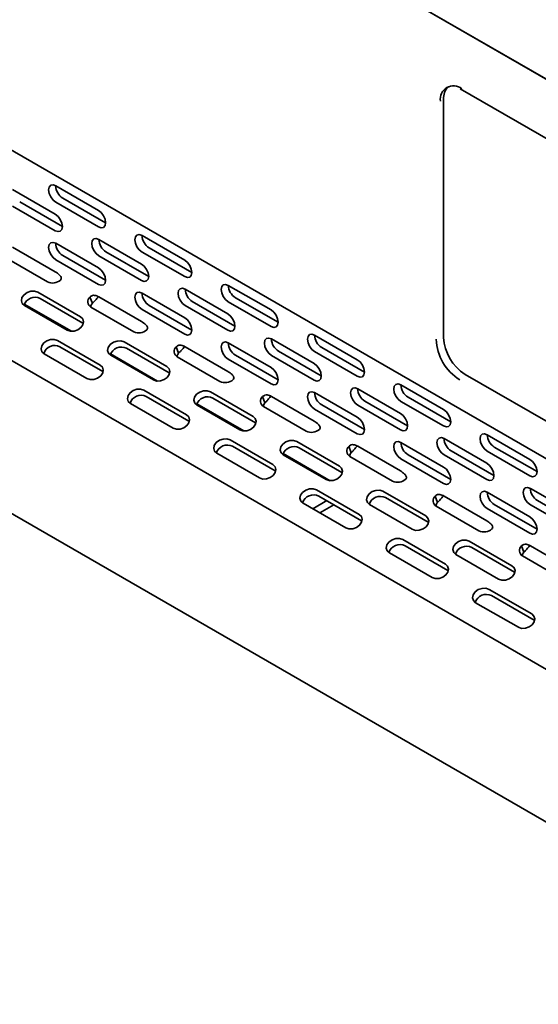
# Model space of a CAD drawing. Header units: millimetres. Extents: x -84 to 806, y -145 to 511.
# Tile 18 of 43: x 571 to 588, y 405 to 438. Entities that reach past the tile are written whole.
import ezdxf

# ---------------------------------------------------------------- set-up
doc = ezdxf.new("R2010")
doc.units = ezdxf.units.MM

msp = doc.modelspace()

# ---------------------------------------------------------------- linework, layer by layer
at = {"color": 7, "linetype": 'Continuous', "lineweight": 35}
for p, q in [((654.8708, 397.7662), (551.7275, 457.3096)), ((551.916, 457.2007), (654.6822, 397.8751)), ((551.278, 444.9906), (654.0442, 385.6649)), ((654.9179, 378.1828), (552.1517, 437.5085)), ((585.6422, 435.7649), (619.5833, 416.1711)), ((585.0911, 427.5295), (585.0911, 435.4227)), ((551.278, 432.9466), (654.0442, 373.621)), ((570.8156, 432.4276), (572.2298, 431.6112)), ((572.2445, 432.5554), (573.6587, 431.739)), ((573.8944, 431.3307), (572.4802, 432.1471)), ((570.8156, 431.8833), (572.2298, 431.0669)), ((572.4655, 431.2029), (571.0513, 432.0193)), ((572.2445, 432.011), (573.6587, 431.1946)), ((573.6733, 430.7779), (575.0875, 429.9615)), ((575.1022, 430.9057), (576.5164, 430.0892)), ((570.8156, 430.5224), (572.2298, 429.706)), ((572.2445, 430.6501), (573.6587, 429.8337)), ((576.7521, 429.681), (575.3379, 430.4974)), ((570.5541, 430.1853), (571.9683, 429.3689)), ((572.2445, 430.1058), (573.6587, 429.2894)), ((573.8944, 429.4254), (572.4802, 430.2418)), ((573.6733, 430.2335), (575.0875, 429.4171)), ((575.3232, 429.5532), (573.909, 430.3696)), ((575.1022, 430.3613), (576.5164, 429.5449)), ((576.5311, 429.1282), (577.9453, 428.3118)), ((577.9599, 429.2559), (579.3741, 428.4395)), ((571.6507, 429.029), (573.065, 428.2126)), ((573.1456, 428.0034), (571.7314, 428.8198)), ((573.3768, 428.8699), (573.4574, 428.6607)), ((573.6733, 428.8726), (575.0875, 428.0562)), ((575.1022, 429.0004), (576.5164, 428.184)), ((579.6098, 428.0312), (578.1956, 428.8476)), ((571.2039, 428.632), (572.762, 427.7325)), ((571.2078, 428.5871), (572.622, 427.7707)), ((573.4118, 428.5356), (574.8261, 427.7192)), ((575.1022, 428.456), (576.5164, 427.6396)), ((576.7521, 427.7757), (575.3379, 428.5921)), ((576.5311, 428.5838), (577.9453, 427.7674)), ((578.181, 427.9035), (576.7668, 428.7199)), ((577.9599, 428.7116), (579.3741, 427.8952)), ((573.1456, 428.0034), (573.1608, 427.9938)), ((579.3888, 427.4784), (580.803, 426.662)), ((580.8177, 427.6062), (582.2319, 426.7898)), ((572.3044, 427.4308), (573.7186, 426.6144)), ((573.7992, 426.4052), (572.385, 427.2216)), ((574.5085, 427.3793), (575.9227, 426.5629)), ((576.0033, 426.3536), (574.5891, 427.17)), ((576.2345, 427.2202), (576.3151, 427.0109)), ((576.5311, 427.2229), (577.9453, 426.4065)), ((577.9599, 427.3507), (579.3741, 426.5343)), ((582.4676, 426.3815), (581.0534, 427.1979)), ((571.8614, 426.9889), (573.2756, 426.1725)), ((574.0617, 426.9822), (575.6197, 426.0828)), ((574.0655, 426.9374), (575.4797, 426.1209)), ((576.2696, 426.8858), (577.6838, 426.0694)), ((577.9599, 426.8063), (579.3741, 425.9899)), ((579.6098, 426.126), (578.1956, 426.9424)), ((579.3888, 426.9341), (580.803, 426.1177)), ((581.0387, 426.2537), (579.6245, 427.0701)), ((580.8177, 427.0618), (582.2319, 426.2454)), ((573.7992, 426.4052), (573.8145, 426.3956)), ((576.0033, 426.3536), (576.0186, 426.344)), ((585.7982, 426.3047), (619.7394, 406.711)), ((582.2465, 425.8287), (583.6607, 425.0123)), ((583.6754, 425.9564), (585.0896, 425.14)), ((575.1621, 425.7811), (576.5764, 424.9646)), ((576.657, 424.7554), (575.2428, 425.5718)), ((577.3662, 425.7295), (578.7804, 424.9131)), ((578.8611, 424.7039), (577.4468, 425.5203)), ((579.0922, 425.5704), (579.1728, 425.3612)), ((579.3888, 425.5732), (580.803, 424.7568)), ((580.8177, 425.7009), (582.2319, 424.8845)), ((585.3253, 424.7317), (583.9111, 425.5482)), ((574.7192, 425.3391), (576.1334, 424.5227)), ((576.9194, 425.3325), (578.4775, 424.433)), ((576.9232, 425.2876), (578.3375, 424.4712)), ((579.1273, 425.2361), (580.5415, 424.4197)), ((582.4676, 424.4762), (581.0534, 425.2926)), ((582.2465, 425.2843), (583.6607, 424.4679)), ((583.8965, 424.604), (582.4822, 425.4204)), ((583.6754, 425.4121), (585.0896, 424.5957)), ((580.8177, 425.1566), (582.2319, 424.3402)), ((576.657, 424.7554), (576.6722, 424.7458)), ((578.8611, 424.7039), (578.8763, 424.6943)), ((586.5331, 424.3067), (587.9474, 423.4903)), ((578.0199, 424.1313), (579.4341, 423.3149)), ((579.5147, 423.1057), (578.1005, 423.9221)), ((580.224, 424.0798), (581.6382, 423.2634)), ((581.7188, 423.0542), (580.3046, 423.8706)), ((581.95, 423.9207), (582.0306, 423.7115)), ((582.2465, 423.9234), (583.6607, 423.107)), ((583.6754, 424.0512), (585.0896, 423.2348)), ((585.1043, 424.1789), (586.5185, 423.3625)), ((588.1831, 423.082), (586.7688, 423.8984)), ((577.5769, 423.6894), (578.9911, 422.873)), ((579.7771, 423.6827), (581.3352, 422.7833)), ((579.781, 423.6379), (581.1952, 422.8215)), ((581.9851, 423.5863), (583.3993, 422.7699)), ((585.3253, 422.8265), (583.9111, 423.6429)), ((585.1043, 423.6346), (586.5185, 422.8182)), ((586.7542, 422.9542), (585.34, 423.7707)), ((586.5331, 423.7623), (587.9474, 422.9459)), ((583.6754, 423.5068), (585.0896, 422.6904)), ((579.5147, 423.1057), (579.53, 423.0961)), ((581.7188, 423.0542), (581.7341, 423.0446)), ((580.8776, 422.4816), (582.2918, 421.6652)), ((582.3725, 421.4559), (580.9582, 422.2724)), ((583.0817, 422.4301), (584.4959, 421.6136)), ((584.8077, 422.271), (584.8883, 422.0617)), ((585.1043, 422.2737), (586.5185, 421.4573)), ((586.5331, 422.4014), (587.9474, 421.585)), ((587.962, 422.5292), (589.3762, 421.7128)), ((580.4346, 422.0397), (581.8489, 421.2233)), ((580.7559, 421.8542), (581.2192, 422.1217)), ((580.9916, 421.7181), (581.455, 421.9856)), ((582.6387, 421.9881), (584.0529, 421.1717)), ((584.5765, 421.4044), (583.1623, 422.2208)), ((584.8428, 421.9366), (586.257, 421.1202)), ((588.1831, 421.1767), (586.7688, 421.9932)), ((587.962, 421.9848), (589.3762, 421.1684)), ((589.6119, 421.3045), (588.1977, 422.1209)), ((586.5331, 421.8571), (587.9474, 421.0407)), ((582.3725, 421.4559), (582.3877, 421.4464)), ((584.5765, 421.4044), (584.5918, 421.3948)), ((583.7354, 420.8318), (585.1496, 420.0154)), ((585.2302, 419.8062), (583.816, 420.6226)), ((585.9394, 420.7803), (587.3537, 419.9639)), ((587.6654, 420.6212), (587.7461, 420.412)), ((587.962, 420.6239), (589.3762, 419.8075)), ((583.2924, 420.3899), (584.7066, 419.5735)), ((585.4965, 420.3384), (586.9107, 419.522)), ((587.4343, 419.7547), (586.0201, 420.5711)), ((587.7005, 420.2869), (589.1148, 419.4705)), ((585.2302, 419.8062), (585.2455, 419.7966)), ((587.4343, 419.7547), (587.4495, 419.7451)), ((586.5931, 419.1821), (588.0073, 418.3657)), ((586.1501, 418.7402), (587.5643, 417.9238)), ((588.0879, 418.1565), (586.6737, 418.9729)), ((588.0879, 418.1565), (588.1032, 418.1469))]:
    msp.add_line(p, q, dxfattribs=at)
at = {"color": 7, "linetype": 'Continuous', "lineweight": 35, "flags": 128}
for points in [[(572.2445, 432.5554), (572.1543, 432.5867), (572.0778, 432.5719), (572.0267, 432.5131), (572.0087, 432.4193), (572.0267, 432.3048), (572.0778, 432.187), (572.1543, 432.0838), (572.2445, 432.011)], [(573.6587, 431.1946), (573.7489, 431.1633), (573.8253, 431.1781), (573.8764, 431.2369), (573.8944, 431.3307), (573.8764, 431.4453), (573.8253, 431.5631), (573.7489, 431.6662), (573.6587, 431.739)], [(572.2298, 431.0669), (572.32, 431.0355), (572.3965, 431.0504), (572.4476, 431.1092), (572.4655, 431.203), (572.4476, 431.3175), (572.3965, 431.4353), (572.32, 431.5384), (572.2298, 431.6112)], [(573.6733, 430.7779), (573.5831, 430.8092), (573.5067, 430.7944), (573.4556, 430.7356), (573.4376, 430.6418), (573.4556, 430.5273), (573.5067, 430.4095), (573.5831, 430.3063), (573.6733, 430.2335)], [(575.1022, 430.9057), (575.012, 430.937), (574.9355, 430.9222), (574.8844, 430.8633), (574.8665, 430.7695), (574.8844, 430.655), (574.9355, 430.5372), (575.012, 430.4341), (575.1022, 430.3613)], [(572.2445, 430.6501), (572.1543, 430.6815), (572.0778, 430.6666), (572.0267, 430.6078), (572.0087, 430.514), (572.0267, 430.3995), (572.0778, 430.2817), (572.1543, 430.1786), (572.2445, 430.1058)], [(576.5164, 429.5449), (576.6066, 429.5135), (576.6831, 429.5284), (576.7342, 429.5872), (576.7521, 429.681), (576.7342, 429.7955), (576.6831, 429.9133), (576.6066, 430.0165), (576.5164, 430.0892)], [(573.6587, 429.2894), (573.7489, 429.258), (573.8253, 429.2729), (573.8764, 429.3317), (573.8944, 429.4255), (573.8764, 429.54), (573.8253, 429.6578), (573.7489, 429.7609), (573.6587, 429.8337)], [(575.0875, 429.4171), (575.1777, 429.3858), (575.2542, 429.4006), (575.3053, 429.4594), (575.3232, 429.5532), (575.3053, 429.6678), (575.2542, 429.7856), (575.1777, 429.8887), (575.0875, 429.9615)], [(576.5311, 429.1282), (576.4409, 429.1595), (576.3644, 429.1447), (576.3133, 429.0858), (576.2954, 428.992), (576.3133, 428.8775), (576.3644, 428.7597), (576.4409, 428.6566), (576.5311, 428.5838)], [(577.9599, 429.2559), (577.8697, 429.2873), (577.7933, 429.2724), (577.7422, 429.2136), (577.7242, 429.1198), (577.7422, 429.0053), (577.7933, 428.8875), (577.8697, 428.7843), (577.9599, 428.7116)], [(571.6507, 429.029), (571.5437, 429.0643), (571.4192, 429.0605), (571.2963, 429.0183), (571.1936, 428.9441), (571.1267, 428.8492), (571.106, 428.748), (571.1344, 428.656), (571.2078, 428.5871)], [(575.1022, 429.0004), (575.012, 429.0317), (574.9355, 429.0169), (574.8844, 428.9581), (574.8665, 428.8643), (574.8844, 428.7498), (574.9355, 428.632), (575.012, 428.5288), (575.1022, 428.456)], [(579.3741, 427.8952), (579.4643, 427.8638), (579.5408, 427.8787), (579.5919, 427.9375), (579.6098, 428.0313), (579.5919, 428.1458), (579.5408, 428.2636), (579.4643, 428.3667), (579.3741, 428.4395)], [(572.622, 427.7707), (572.729, 427.7354), (572.8535, 427.7392), (572.9765, 427.7814), (573.0792, 427.8556), (573.146, 427.9505), (573.1668, 428.0517), (573.1383, 428.1437), (573.065, 428.2126)], [(576.5164, 427.6396), (576.6066, 427.6083), (576.6831, 427.6231), (576.7342, 427.6819), (576.7521, 427.7757), (576.7342, 427.8903), (576.6831, 428.0081), (576.6066, 428.1112), (576.5164, 428.184)], [(577.9453, 427.7674), (578.0355, 427.736), (578.1119, 427.7509), (578.163, 427.8097), (578.181, 427.9035), (578.163, 428.018), (578.1119, 428.1358), (578.0355, 428.239), (577.9453, 428.3118)], [(572.3044, 427.4308), (572.1974, 427.466), (572.0729, 427.4623), (571.9499, 427.4201), (571.8472, 427.3459), (571.7804, 427.251), (571.7596, 427.1498), (571.7881, 427.0578), (571.8614, 426.9889)], [(579.3888, 427.4784), (579.2986, 427.5098), (579.2221, 427.4949), (579.171, 427.4361), (579.1531, 427.3423), (579.171, 427.2278), (579.2221, 427.11), (579.2986, 427.0069), (579.3888, 426.9341)], [(580.8177, 427.6062), (580.7275, 427.6375), (580.651, 427.6227), (580.5999, 427.5639), (580.582, 427.4701), (580.5999, 427.3556), (580.651, 427.2378), (580.7275, 427.1346), (580.8177, 427.0618)], [(574.5085, 427.3793), (574.4014, 427.4145), (574.2769, 427.4108), (574.154, 427.3686), (574.0513, 427.2944), (573.9845, 427.1995), (573.9637, 427.0983), (573.9922, 427.0062), (574.0655, 426.9374)], [(577.9599, 427.3507), (577.8697, 427.382), (577.7933, 427.3672), (577.7422, 427.3083), (577.7242, 427.2145), (577.7422, 427.1), (577.7933, 426.9822), (577.8697, 426.8791), (577.9599, 426.8063)], [(573.2756, 426.1725), (573.3827, 426.1372), (573.5072, 426.141), (573.6301, 426.1832), (573.7328, 426.2574), (573.7997, 426.3523), (573.8204, 426.4535), (573.792, 426.5455), (573.7186, 426.6144)], [(575.4797, 426.1209), (575.5868, 426.0857), (575.7113, 426.0894), (575.8342, 426.1316), (575.9369, 426.2058), (576.0037, 426.3007), (576.0245, 426.4019), (575.996, 426.494), (575.9227, 426.5629)], [(579.3741, 425.9899), (579.4643, 425.9585), (579.5408, 425.9734), (579.5919, 426.0322), (579.6098, 426.126), (579.5919, 426.2405), (579.5408, 426.3583), (579.4643, 426.4615), (579.3741, 426.5343)], [(580.803, 426.1177), (580.8932, 426.0863), (580.9697, 426.1012), (581.0208, 426.16), (581.0387, 426.2538), (581.0208, 426.3683), (580.9697, 426.4861), (580.8932, 426.5892), (580.803, 426.662)], [(582.2319, 426.2454), (582.3221, 426.2141), (582.3985, 426.2289), (582.4496, 426.2877), (582.4676, 426.3815), (582.4496, 426.496), (582.3985, 426.6138), (582.3221, 426.717), (582.2319, 426.7898)], [(582.2465, 425.8287), (582.1563, 425.86), (582.0799, 425.8452), (582.0288, 425.7864), (582.0108, 425.6926), (582.0288, 425.5781), (582.0799, 425.4603), (582.1563, 425.3571), (582.2465, 425.2843)], [(583.6754, 425.9564), (583.5852, 425.9878), (583.5087, 425.9729), (583.4576, 425.9141), (583.4397, 425.8203), (583.4576, 425.7058), (583.5087, 425.588), (583.5852, 425.4849), (583.6754, 425.4121)], [(575.1621, 425.7811), (575.0551, 425.8163), (574.9306, 425.8126), (574.8077, 425.7704), (574.705, 425.6962), (574.6381, 425.6013), (574.6174, 425.5001), (574.6458, 425.408), (574.7192, 425.3391)], [(577.3662, 425.7295), (577.2592, 425.7648), (577.1347, 425.761), (577.0117, 425.7188), (576.909, 425.6446), (576.8422, 425.5497), (576.8215, 425.4485), (576.8499, 425.3565), (576.9232, 425.2876)], [(580.8177, 425.7009), (580.7275, 425.7323), (580.651, 425.7174), (580.5999, 425.6586), (580.582, 425.5648), (580.5999, 425.4503), (580.651, 425.3325), (580.7275, 425.2294), (580.8177, 425.1566)], [(576.1334, 424.5227), (576.2404, 424.4875), (576.3649, 424.4912), (576.4879, 424.5334), (576.5906, 424.6076), (576.6574, 424.7025), (576.6782, 424.8037), (576.6497, 424.8958), (576.5764, 424.9646)], [(578.3375, 424.4712), (578.4445, 424.436), (578.569, 424.4397), (578.692, 424.4819), (578.7947, 424.5561), (578.8615, 424.651), (578.8822, 424.7522), (578.8538, 424.8442), (578.7804, 424.9131)], [(582.2319, 424.3402), (582.3221, 424.3088), (582.3985, 424.3237), (582.4496, 424.3825), (582.4676, 424.4763), (582.4496, 424.5908), (582.3985, 424.7086), (582.3221, 424.8117), (582.2319, 424.8845)], [(583.6607, 424.4679), (583.7509, 424.4366), (583.8274, 424.4514), (583.8785, 424.5102), (583.8965, 424.604), (583.8785, 424.7185), (583.8274, 424.8363), (583.7509, 424.9395), (583.6607, 425.0123)], [(585.0896, 424.5957), (585.1798, 424.5643), (585.2563, 424.5792), (585.3074, 424.638), (585.3253, 424.7318), (585.3074, 424.8463), (585.2563, 424.9641), (585.1798, 425.0672), (585.0896, 425.14)], [(585.1043, 424.1789), (585.0141, 424.2103), (584.9376, 424.1954), (584.8865, 424.1366), (584.8686, 424.0428), (584.8865, 423.9283), (584.9376, 423.8105), (585.0141, 423.7074), (585.1043, 423.6346)], [(586.5331, 424.3067), (586.4429, 424.3381), (586.3665, 424.3232), (586.3154, 424.2644), (586.2974, 424.1706), (586.3154, 424.0561), (586.3665, 423.9383), (586.4429, 423.8351), (586.5331, 423.7623)], [(578.0199, 424.1313), (577.9128, 424.1666), (577.7883, 424.1628), (577.6654, 424.1206), (577.5627, 424.0464), (577.4959, 423.9515), (577.4751, 423.8503), (577.5036, 423.7583), (577.5769, 423.6894)], [(580.224, 424.0798), (580.1169, 424.115), (579.9924, 424.1113), (579.8695, 424.0691), (579.7668, 423.9949), (579.7, 423.9), (579.6792, 423.7988), (579.7076, 423.7068), (579.781, 423.6379)], [(583.6754, 424.0512), (583.5852, 424.0825), (583.5087, 424.0677), (583.4576, 424.0089), (583.4397, 423.9151), (583.4576, 423.8006), (583.5087, 423.6828), (583.5852, 423.5796), (583.6754, 423.5068)], [(578.9911, 422.873), (579.0982, 422.8378), (579.2227, 422.8415), (579.3456, 422.8837), (579.4483, 422.9579), (579.5151, 423.0528), (579.5359, 423.154), (579.5074, 423.246), (579.4341, 423.3149)], [(581.1952, 422.8215), (581.3023, 422.7862), (581.4267, 422.79), (581.5497, 422.8322), (581.6524, 422.9064), (581.7192, 423.0013), (581.74, 423.1024), (581.7115, 423.1945), (581.6382, 423.2634)], [(585.0896, 422.6904), (585.1798, 422.6591), (585.2563, 422.6739), (585.3074, 422.7327), (585.3253, 422.8265), (585.3074, 422.941), (585.2563, 423.0588), (585.1798, 423.162), (585.0896, 423.2348)], [(586.5185, 422.8182), (586.6087, 422.7868), (586.6852, 422.8017), (586.7362, 422.8605), (586.7542, 422.9543), (586.7362, 423.0688), (586.6852, 423.1866), (586.6087, 423.2897), (586.5185, 423.3625)], [(587.9474, 422.9459), (588.0376, 422.9146), (588.114, 422.9294), (588.1651, 422.9883), (588.1831, 423.0821), (588.1651, 423.1966), (588.114, 423.3144), (588.0376, 423.4175), (587.9474, 423.4903)], [(580.8776, 422.4816), (580.7706, 422.5168), (580.6461, 422.5131), (580.5231, 422.4709), (580.4204, 422.3967), (580.3536, 422.3018), (580.3329, 422.2006), (580.3613, 422.1086), (580.4346, 422.0397)], [(583.0817, 422.4301), (582.9746, 422.4653), (582.8502, 422.4615), (582.7272, 422.4194), (582.6245, 422.3452), (582.5577, 422.2503), (582.5369, 422.1491), (582.5654, 422.057), (582.6387, 421.9881)], [(586.5331, 422.4014), (586.4429, 422.4328), (586.3665, 422.4179), (586.3154, 422.3591), (586.2974, 422.2653), (586.3154, 422.1508), (586.3665, 422.033), (586.4429, 421.9299), (586.5331, 421.8571)], [(587.962, 422.5292), (587.8718, 422.5606), (587.7953, 422.5457), (587.7442, 422.4869), (587.7263, 422.3931), (587.7442, 422.2786), (587.7953, 422.1608), (587.8718, 422.0576), (587.962, 421.9848)], [(581.8489, 421.2233), (581.9559, 421.188), (582.0804, 421.1918), (582.2034, 421.234), (582.3061, 421.3082), (582.3729, 421.4031), (582.3936, 421.5042), (582.3652, 421.5963), (582.2918, 421.6652)], [(584.0529, 421.1717), (584.16, 421.1365), (584.2845, 421.1402), (584.4074, 421.1824), (584.5101, 421.2566), (584.5769, 421.3515), (584.5977, 421.4527), (584.5693, 421.5448), (584.4959, 421.6136)], [(587.9474, 421.0407), (588.0376, 421.0093), (588.114, 421.0242), (588.1651, 421.083), (588.1831, 421.1768), (588.1651, 421.2913), (588.114, 421.4091), (588.0376, 421.5123), (587.9474, 421.585)], [(583.7354, 420.8318), (583.6283, 420.8671), (583.5038, 420.8633), (583.3809, 420.8212), (583.2782, 420.747), (583.2114, 420.652), (583.1906, 420.5509), (583.219, 420.4588), (583.2924, 420.3899)], [(585.9394, 420.7803), (585.8324, 420.8156), (585.7079, 420.8118), (585.5849, 420.7696), (585.4822, 420.6954), (585.4154, 420.6005), (585.3947, 420.4993), (585.4231, 420.4073), (585.4965, 420.3384)], [(584.7066, 419.5735), (584.8137, 419.5383), (584.9381, 419.542), (585.0611, 419.5842), (585.1638, 419.6584), (585.2306, 419.7533), (585.2514, 419.8545), (585.2229, 419.9465), (585.1496, 420.0154)], [(586.9107, 419.522), (587.0177, 419.4867), (587.1422, 419.4905), (587.2652, 419.5327), (587.3679, 419.6069), (587.4347, 419.7018), (587.4554, 419.803), (587.427, 419.895), (587.3537, 419.9639)], [(586.5931, 419.1821), (586.486, 419.2174), (586.3616, 419.2136), (586.2386, 419.1714), (586.1359, 419.0972), (586.0691, 419.0023), (586.0483, 418.9011), (586.0768, 418.8091), (586.1501, 418.7402)], [(587.5643, 417.9238), (587.6714, 417.8885), (587.7959, 417.8923), (587.9188, 417.9345), (588.0215, 418.0087), (588.0883, 418.1036), (588.1091, 418.2048), (588.0807, 418.2968), (588.0073, 418.3657)]]:
    msp.add_lwpolyline(points, dxfattribs=at)
at = {"color": 7, "linetype": 'Continuous', "lineweight": 35}
for centre, radius, start, end in [((585.4161, 435.4314), 0.4367, 50.79671, 189.21404), ((585.6183, 435.4672), 0.529, 134.41127, 184.8208), ((572.7399, 432.5692), 0.4957, 181.60056, 238.39406), ((574.1688, 430.7917), 0.4957, 181.60056, 238.39406), ((575.5977, 430.9195), 0.4957, 181.60056, 238.39406), ((572.7399, 430.664), 0.4957, 181.60056, 238.39406), ((572.1371, 429.7297), 0.3984, 244.93267, 311.73315), ((577.0265, 429.142), 0.4957, 181.60056, 238.39406), ((578.4554, 429.2698), 0.4957, 181.60056, 238.39406), ((571.5573, 428.4778), 0.3837, 63.02546, 161.95294), ((573.5203, 428.716), 0.2105, 132.98912, 238.99494), ((575.5977, 429.0142), 0.4957, 181.60056, 238.39406), ((573.6685, 428.4759), 0.2806, 138.79725, 165.70003), ((574.9948, 428.08), 0.3984, 244.93267, 311.73315), ((579.8843, 427.4923), 0.4957, 181.60056, 238.39406), ((581.3131, 427.62), 0.4957, 181.60056, 238.39406), ((586.5324, 427.5451), 1.6905, 182.60548, 237.39452), ((586.6264, 427.5994), 1.5368, 182.60548, 237.39452), ((572.211, 426.8796), 0.3837, 63.02562, 161.95137), ((574.4151, 426.8281), 0.3837, 63.02483, 161.95916), ((576.378, 427.0662), 0.2105, 132.98912, 238.99494), ((578.4554, 427.3645), 0.4957, 181.60056, 238.39406), ((576.5262, 426.8261), 0.2806, 138.79716, 165.70206), ((577.8526, 426.4303), 0.3984, 244.93267, 311.73315), ((582.742, 425.8425), 0.4957, 181.60056, 238.39406), ((584.1709, 425.9703), 0.4957, 181.60056, 238.39406), ((575.0687, 425.2299), 0.3837, 63.02499, 161.9576), ((577.2728, 425.1783), 0.3837, 63.0256, 161.95151), ((579.2357, 425.4165), 0.2105, 132.98912, 238.99494), ((581.3131, 425.7148), 0.4957, 181.60056, 238.39406), ((579.3839, 425.1764), 0.2806, 138.79708, 165.70399), ((580.7103, 424.7805), 0.3984, 244.93267, 311.73315), ((587.0286, 424.3206), 0.4957, 181.60056, 238.39406), ((577.9265, 423.5801), 0.3837, 63.02515, 161.95602), ((580.1305, 423.5286), 0.3837, 63.025, 161.95747), ((582.0935, 423.7667), 0.2105, 132.98912, 238.99494), ((584.1709, 424.065), 0.4957, 181.60056, 238.39406), ((585.5997, 424.1928), 0.4957, 181.60056, 238.39406), ((582.2417, 423.5267), 0.2806, 138.79708, 165.70399), ((583.5681, 423.1308), 0.3984, 244.93267, 311.73315), ((580.7842, 421.9304), 0.3837, 63.0253, 161.95452), ((582.9883, 421.8789), 0.3837, 63.02559, 161.95166), ((584.9512, 422.117), 0.2105, 132.98912, 238.99494), ((587.0286, 422.4153), 0.4957, 181.60056, 238.39406), ((588.4575, 422.5431), 0.4957, 181.60056, 238.39406), ((585.0994, 421.8769), 0.2805, 138.79701, 165.70578), ((586.4258, 421.4811), 0.3984, 244.93267, 311.73315), ((583.6419, 420.2807), 0.3837, 63.0253, 161.95452), ((585.846, 420.2291), 0.3837, 63.02516, 161.95592), ((587.809, 420.4673), 0.2105, 132.98912, 238.99494), ((587.9571, 420.2272), 0.2806, 138.79715, 165.70225), ((586.4997, 418.6309), 0.3837, 63.02544, 161.95314)]:
    msp.add_arc(centre, radius, start, end, dxfattribs=at)
for points, knots in [([(572.4023, 429.4325), (572.413, 429.4441), (572.4209, 429.4588), (572.4275, 429.4905), (572.4262, 429.5074), (572.4162, 429.5382), (572.4078, 429.5519), (572.3888, 429.5762), (572.3783, 429.5871), (572.3246, 429.6389), (572.2771, 429.673), (572.2298, 429.706)], [0, 0, 0, 0, 0.125, 0.125, 0.25, 0.25, 0.375, 0.375, 0.5, 0.5, 1, 1, 1, 1]), ([(573.6733, 428.8726), (573.65, 428.8845), (573.6267, 428.8953), (573.58, 428.9134), (573.5566, 428.9207), (573.5091, 428.9276), (573.4845, 428.9272), (573.4447, 428.9139), (573.4311, 428.9073), (573.4035, 428.8902), (573.3897, 428.8799), (573.3768, 428.8699)], [0, 0, 0, 0, 0.25, 0.25, 0.5, 0.5, 0.75, 0.75, 0.875, 0.875, 1, 1, 1, 1]), ([(573.6628, 428.8901), (573.65, 428.875), (573.6099, 428.8278), (573.5412, 428.7429), (573.4834, 428.6863), (573.4574, 428.6607)], [0, 0, 0, 0, 0.2052478, 0.6414457, 1, 1, 1, 1]), ([(575.26, 427.7827), (575.2708, 427.7944), (575.2786, 427.8091), (575.2853, 427.8408), (575.2839, 427.8577), (575.2739, 427.8885), (575.2656, 427.9021), (575.2465, 427.9265), (575.2361, 427.9373), (575.1824, 427.9892), (575.1348, 428.0233), (575.0875, 428.0562)], [0, 0, 0, 0, 0.125, 0.125, 0.25, 0.25, 0.375, 0.375, 0.5, 0.5, 1, 1, 1, 1]), ([(576.5311, 427.2229), (576.5077, 427.2348), (576.4845, 427.2456), (576.4377, 427.2637), (576.4143, 427.271), (576.3668, 427.2778), (576.3422, 427.2775), (576.3025, 427.2642), (576.2888, 427.2575), (576.2612, 427.2405), (576.2474, 427.2302), (576.2345, 427.2202)], [0, 0, 0, 0, 0.25, 0.25, 0.5, 0.5, 0.75, 0.75, 0.875, 0.875, 1, 1, 1, 1]), ([(576.5205, 427.2404), (576.5077, 427.2252), (576.4677, 427.178), (576.399, 427.0932), (576.3412, 427.0365), (576.3151, 427.0109)], [0, 0, 0, 0, 0.20524784, 0.64144568, 1, 1, 1, 1]), ([(578.1178, 426.133), (578.1285, 426.1447), (578.1364, 426.1594), (578.143, 426.191), (578.1417, 426.2079), (578.1317, 426.2388), (578.1233, 426.2524), (578.1042, 426.2767), (578.0938, 426.2876), (578.0401, 426.3395), (577.9926, 426.3736), (577.9453, 426.4065)], [0, 0, 0, 0, 0.125, 0.125, 0.25, 0.25, 0.375, 0.375, 0.5, 0.5, 1, 1, 1, 1]), ([(579.3888, 425.5732), (579.3654, 425.585), (579.3422, 425.5959), (579.2955, 425.614), (579.272, 425.6212), (579.2245, 425.6281), (579.2, 425.6277), (579.1602, 425.6145), (579.1465, 425.6078), (579.119, 425.5907), (579.1051, 425.5804), (579.0922, 425.5704)], [0, 0, 0, 0, 0.25, 0.25, 0.5, 0.5, 0.75, 0.75, 0.875, 0.875, 1, 1, 1, 1]), ([(579.3782, 425.5906), (579.3654, 425.5755), (579.3254, 425.5283), (579.2567, 425.4435), (579.1989, 425.3868), (579.1728, 425.3612)], [0, 0, 0, 0, 0.2052478, 0.6414457, 1, 1, 1, 1]), ([(580.9755, 424.4832), (580.9862, 424.4949), (580.9941, 424.5096), (581.0008, 424.5413), (580.9994, 424.5582), (580.9894, 424.589), (580.981, 424.6027), (580.962, 424.627), (580.9516, 424.6379), (580.8979, 424.6897), (580.8503, 424.7238), (580.803, 424.7568)], [0, 0, 0, 0, 0.125, 0.125, 0.25, 0.25, 0.375, 0.375, 0.5, 0.5, 1, 1, 1, 1]), ([(582.2465, 423.9234), (582.2232, 423.9353), (582.1999, 423.9461), (582.1532, 423.9642), (582.1298, 423.9715), (582.0823, 423.9784), (582.0577, 423.978), (582.0179, 423.9647), (582.0043, 423.9581), (581.9767, 423.941), (581.9629, 423.9307), (581.95, 423.9207)], [0, 0, 0, 0, 0.25, 0.25, 0.5, 0.5, 0.75, 0.75, 0.875, 0.875, 1, 1, 1, 1]), ([(582.236, 423.9409), (582.2232, 423.9258), (582.1832, 423.8786), (582.1144, 423.7937), (582.0567, 423.737), (582.0306, 423.7115)], [0, 0, 0, 0, 0.20524784, 0.64144568, 1, 1, 1, 1]), ([(583.8332, 422.8335), (583.844, 422.8452), (583.8518, 422.8599), (583.8585, 422.8916), (583.8571, 422.9085), (583.8471, 422.9393), (583.8388, 422.9529), (583.8197, 422.9773), (583.8093, 422.9881), (583.7556, 423.04), (583.708, 423.0741), (583.6607, 423.107)], [0, 0, 0, 0, 0.125, 0.125, 0.25, 0.25, 0.375, 0.375, 0.5, 0.5, 1, 1, 1, 1]), ([(585.1043, 422.2737), (585.0809, 422.2856), (585.0577, 422.2964), (585.011, 422.3145), (584.9875, 422.3218), (584.94, 422.3286), (584.9154, 422.3283), (584.8757, 422.315), (584.862, 422.3083), (584.8344, 422.2913), (584.8206, 422.281), (584.8077, 422.271)], [0, 0, 0, 0, 0.25, 0.25, 0.5, 0.5, 0.75, 0.75, 0.875, 0.875, 1, 1, 1, 1]), ([(585.0937, 422.2911), (585.0809, 422.276), (585.0409, 422.2288), (584.9722, 422.144), (584.9144, 422.0873), (584.8883, 422.0617)], [0, 0, 0, 0, 0.2052478, 0.6414457, 1, 1, 1, 1]), ([(586.691, 421.1838), (586.7017, 421.1955), (586.7096, 421.2102), (586.7162, 421.2418), (586.7149, 421.2587), (586.7049, 421.2895), (586.6965, 421.3032), (586.6775, 421.3275), (586.667, 421.3384), (586.6133, 421.3903), (586.5658, 421.4244), (586.5185, 421.4573)], [0, 0, 0, 0, 0.125, 0.125, 0.25, 0.25, 0.375, 0.375, 0.5, 0.5, 1, 1, 1, 1]), ([(587.962, 420.6239), (587.9387, 420.6358), (587.9154, 420.6467), (587.8687, 420.6647), (587.8452, 420.672), (587.7978, 420.6789), (587.7732, 420.6785), (587.7334, 420.6653), (587.7198, 420.6586), (587.6922, 420.6415), (587.6784, 420.6312), (587.6654, 420.6212)], [0, 0, 0, 0, 0.25, 0.25, 0.5, 0.5, 0.75, 0.75, 0.875, 0.875, 1, 1, 1, 1]), ([(587.9515, 420.6414), (587.9386, 420.6263), (587.8986, 420.5791), (587.8299, 420.4943), (587.7721, 420.4376), (587.7461, 420.412)], [0, 0, 0, 0, 0.2052478, 0.6414457, 1, 1, 1, 1])]:
    msp.add_open_spline(points, degree=3, knots=knots, dxfattribs=at)

doc.saveas('drawing.dxf')
